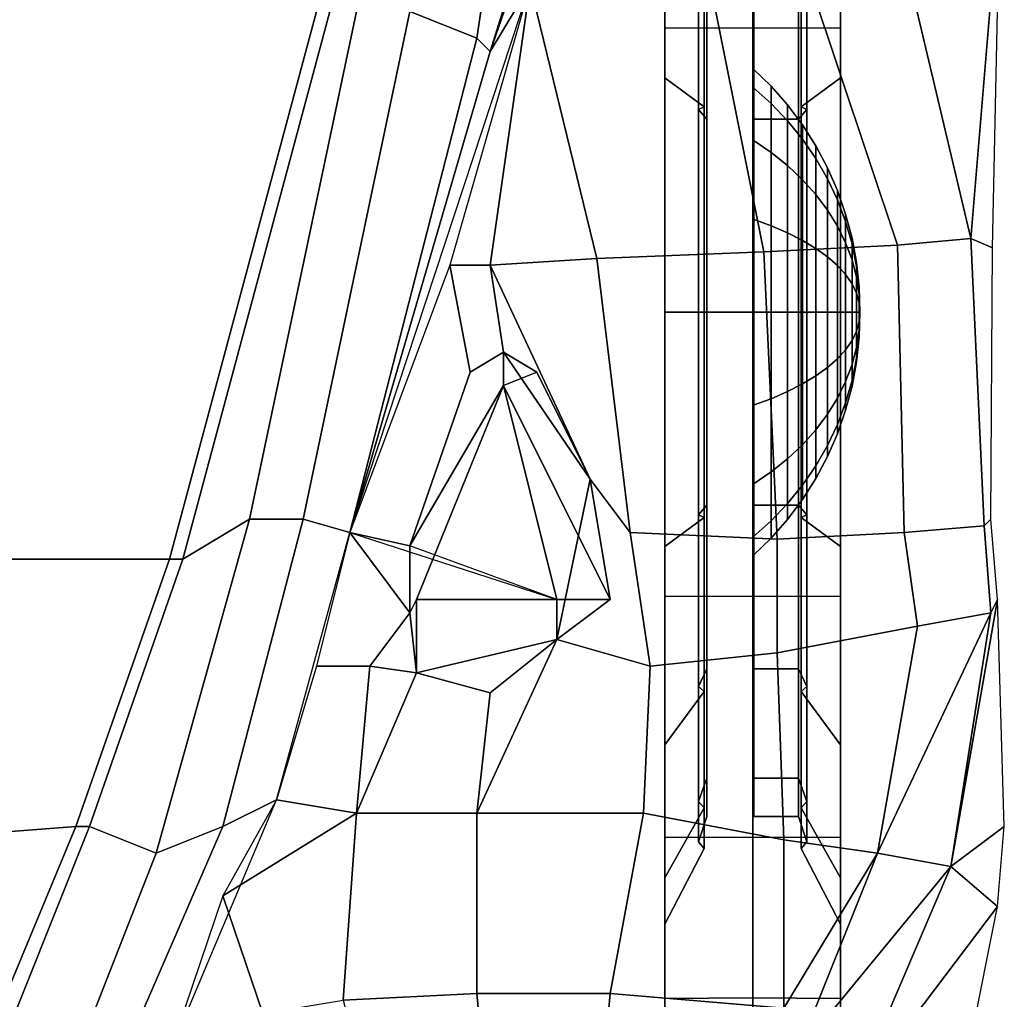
# Model space of a CAD drawing. Header units: inches. Extents: x -65076 to -46572, y -27630 to -20330.
# Tile 7 of 19: x -54581 to -53951, y -26669 to -26043. Entities that reach past the tile are written whole.
import ezdxf

# ---------------------------------------------------------------- set-up
doc = ezdxf.new("R2010")
doc.units = ezdxf.units.IN
doc.header["$MEASUREMENT"] = 0
doc.linetypes.add('ACAD_ISO07W100', pattern=[3, 0, -3])
doc.layers.get('0').update_dxf_attribs({"true_color": 0xc2ced6})
doc.layers.add('VOITURE', color=174, linetype='Continuous')

# ---------------------------------------------------------------- blocks, each defined once
blk = doc.blocks.new('F6')
at = {"linetype": 'Continuous'}
for points in [[(24.319, 2.208, -1.692), (22.569, -5.292, -2.192), (21.319, -9.292, -2.692), (23.319, -3.542, -5.817)], [(19.819, -8.542, 0.558), (21.069, -9.042, -1.692), (21.819, -4.042, -1.192), (21.819, 1.083, 2.683)], [(23.319, -3.542, -5.817), (21.319, -9.292, -2.692), (22.069, -8.042, -3.817)], [(21.819, -4.042, -1.192), (21.069, -9.042, -1.692), (21.319, -9.292, -2.692), (22.569, -5.292, -2.192)], [(24.59, -8.85, -35.533), (24.59, -9.786, -33.274), (24.59, -6.07, -30.791), (24.59, -4.341, -32.52)], [(26.235, -8.854, -35.523), (24.59, -8.85, -35.533), (24.59, -4.341, -32.52), (26.235, -4.349, -32.513)], [(24.59, -4.341, -12.865), (24.59, -6.07, -14.594), (24.59, -9.786, -12.111), (24.59, -8.85, -9.852)], [(26.235, -4.349, -12.872), (24.59, -4.341, -12.865), (24.59, -8.85, -9.852), (26.235, -8.854, -9.862)], [(27.879, -8.85, -35.533), (26.235, -8.854, -35.523), (26.235, -4.349, -32.513), (27.879, -4.341, -32.52)], [(27.879, -4.341, -12.865), (26.235, -4.349, -12.872), (26.235, -8.854, -9.862), (27.879, -8.85, -9.852)], [(27.879, -9.786, -33.274), (27.879, -8.85, -35.533), (27.879, -4.341, -32.52), (27.879, -6.07, -30.791)], [(27.879, -6.07, -14.594), (27.879, -4.341, -12.865), (27.879, -8.85, -9.852), (27.879, -9.786, -12.111)], [(26.245, -9.963, -24.435), (26.255, -5.45, -26.304), (26.255, -4.731, -22.692), (26.245, -9.617, -22.692)], [(26.245, -9.617, -22.692), (26.255, -4.731, -22.692), (26.255, -5.45, -19.081), (26.245, -9.963, -20.95)], [(26.245, -10.95, -25.911), (26.255, -7.495, -29.366), (26.255, -5.45, -26.304), (26.245, -9.963, -24.435)], [(26.245, -9.963, -20.95), (26.255, -5.45, -19.081), (26.255, -7.495, -16.019), (26.245, -10.95, -19.474)], [(25.327, -10.328, -31.965), (25.221, -10.377, -31.847), (25.221, -7.163, -29.699), (25.327, -7.072, -29.789)], [(25.327, -7.072, -15.596), (25.221, -7.163, -15.686), (25.221, -10.377, -13.538), (25.327, -10.328, -13.42)], [(25.221, -10.377, -31.847), (25.377, -10.557, -31.412), (25.377, -7.495, -29.366), (25.221, -7.163, -29.699)], [(25.221, -7.163, -15.686), (25.377, -7.495, -16.019), (25.377, -10.557, -13.973), (25.221, -10.377, -13.538)], [(27.092, -10.557, -31.412), (27.249, -10.377, -31.847), (27.249, -7.163, -29.699), (27.092, -7.495, -29.366)], [(27.092, -7.495, -16.019), (27.249, -7.163, -15.686), (27.249, -10.377, -13.538), (27.092, -10.557, -13.973)], [(27.249, -10.377, -31.847), (27.142, -10.328, -31.965), (27.142, -7.072, -29.789), (27.249, -7.163, -29.699)], [(27.249, -7.163, -15.686), (27.142, -7.072, -15.596), (27.142, -10.328, -13.42), (27.249, -10.377, -13.538)], [(26.245, -12.427, -26.898), (26.255, -10.557, -31.412), (26.255, -7.495, -29.366), (26.245, -10.95, -25.911)], [(26.245, -10.95, -19.474), (26.255, -7.495, -16.019), (26.255, -10.557, -13.973), (26.245, -12.427, -18.487)], [(26.255, -10.557, -31.412), (27.092, -10.557, -31.412), (27.092, -7.495, -29.366), (26.255, -7.495, -29.366)], [(26.255, -7.495, -16.019), (27.092, -7.495, -16.019), (27.092, -10.557, -13.973), (26.255, -10.557, -13.973)], [(21.319, -9.292, -2.692), (18.694, -18.292, -3.817), (22.069, -8.042, -3.817)], [(20.569, -13.292, -3.317), (21.319, -13.292, -3.442), (22.069, -8.042, -3.817)], [(21.319, -13.292, -3.442), (23.319, -13.167, -3.567), (22.069, -8.042, -3.817)], [(26.444, -13.042, -4.317), (25.444, -8.042, -4.442), (22.069, -8.042, -3.817), (23.319, -13.167, -3.567)], [(26.444, -13.042, -4.317), (28.944, -12.917, -5.192), (27.319, -8.042, -5.067), (25.444, -8.042, -4.442)], [(28.944, -12.917, -5.192), (30.319, -12.792, -6.567), (29.194, -8.042, -6.067), (27.319, -8.042, -5.067)], [(30.319, -12.792, -6.567), (30.694, -8.292, -7.192), (29.194, -8.042, -6.067)], [(30.319, -12.792, -6.567), (30.721, -12.963, -8.067), (30.819, -8.542, -8.817), (30.694, -8.292, -7.192)], [(15.319, -18.792, -0.692), (15.569, -18.792, -0.192), (18.319, -8.542, 2.058), (18.069, -8.542, 1.558)], [(16.819, -18.042, -0.692), (18.819, -8.542, 1.558), (18.319, -8.542, 2.058), (15.569, -18.792, -0.192)], [(16.819, -18.042, -0.692), (17.819, -18.042, -1.442), (19.819, -8.542, 0.558), (18.819, -8.542, 1.558)], [(17.819, -18.042, -1.442), (18.694, -18.292, -3.817), (21.069, -9.042, -1.692), (19.819, -8.542, 0.558)], [(24.59, -14.169, -36.591), (24.59, -14.169, -34.146), (24.59, -9.786, -33.274), (24.59, -8.85, -35.533)], [(26.235, -14.169, -36.58), (24.59, -14.169, -36.591), (24.59, -8.85, -35.533), (26.235, -8.854, -35.523)], [(24.59, -8.85, -9.852), (24.59, -9.786, -12.111), (24.59, -14.169, -11.239), (24.59, -14.169, -8.794)], [(26.235, -8.854, -9.862), (24.59, -8.85, -9.852), (24.59, -14.169, -8.794), (26.235, -14.169, -8.805)], [(27.879, -14.169, -36.591), (26.235, -14.169, -36.58), (26.235, -8.854, -35.523), (27.879, -8.85, -35.533)], [(27.879, -8.85, -9.852), (26.235, -8.854, -9.862), (26.235, -14.169, -8.805), (27.879, -14.169, -8.794)], [(27.879, -14.169, -34.146), (27.879, -14.169, -36.591), (27.879, -8.85, -35.533), (27.879, -9.786, -33.274)], [(27.879, -9.786, -12.111), (27.879, -8.85, -9.852), (27.879, -14.169, -8.794), (27.879, -14.169, -11.239)], [(21.069, -9.042, -1.692), (18.694, -18.292, -3.817), (21.319, -9.292, -2.692)], [(25.327, -14.169, -32.729), (25.221, -14.169, -32.601), (25.221, -10.377, -31.847), (25.327, -10.328, -31.965)], [(25.327, -10.328, -13.42), (25.221, -10.377, -13.538), (25.221, -14.169, -12.784), (25.327, -14.169, -12.656)], [(25.221, -14.169, -32.601), (25.377, -14.169, -32.13), (25.377, -10.557, -31.412), (25.221, -10.377, -31.847)], [(25.221, -10.377, -13.538), (25.377, -10.557, -13.973), (25.377, -14.169, -13.255), (25.221, -14.169, -12.784)], [(27.092, -14.169, -32.13), (27.249, -14.169, -32.601), (27.249, -10.377, -31.847), (27.092, -10.557, -31.412)], [(27.092, -10.557, -13.973), (27.249, -10.377, -13.538), (27.249, -14.169, -12.784), (27.092, -14.169, -13.255)], [(27.249, -14.169, -32.601), (27.142, -14.169, -32.729), (27.142, -10.328, -31.965), (27.249, -10.377, -31.847)], [(27.249, -10.377, -13.538), (27.142, -10.328, -13.42), (27.142, -14.169, -12.656), (27.249, -14.169, -12.784)], [(26.245, -14.169, -27.245), (26.255, -14.169, -32.13), (26.255, -10.557, -31.412), (26.245, -12.427, -26.898)], [(26.245, -12.427, -18.487), (26.255, -10.557, -13.973), (26.255, -14.169, -13.255), (26.245, -14.169, -18.14)], [(26.255, -14.169, -32.13), (27.092, -14.169, -32.13), (27.092, -10.557, -31.412), (26.255, -10.557, -31.412)], [(26.255, -10.557, -13.973), (27.092, -10.557, -13.973), (27.092, -14.169, -13.255), (26.255, -14.169, -13.255)], [(29.069, -18.292, -5.692), (30.569, -18.167, -7.192), (30.319, -12.792, -6.567), (28.944, -12.917, -5.192)], [(30.569, -18.167, -7.192), (30.694, -18.042, -8.692), (30.721, -12.963, -8.067), (30.319, -12.792, -6.567)], [(23.944, -18.292, -3.817), (26.694, -18.417, -4.442), (26.444, -13.042, -4.317), (23.319, -13.167, -3.567)], [(26.694, -18.417, -4.442), (29.069, -18.292, -5.692), (28.944, -12.917, -5.192), (26.444, -13.042, -4.317)], [(23.194, -17.292, -3.817), (23.944, -18.292, -3.817), (23.319, -13.167, -3.567), (21.319, -13.292, -3.442)], [(18.694, -18.292, -3.817), (19.819, -18.542, -3.692), (20.944, -15.292, -3.692), (20.569, -13.292, -3.317)], [(20.944, -15.292, -3.692), (21.569, -14.917, -3.692), (21.319, -13.292, -3.442), (20.569, -13.292, -3.317)], [(23.194, -17.292, -3.817), (21.319, -13.292, -3.442), (21.569, -14.917, -3.692)], [(24.59, -19.487, -35.533), (24.59, -18.552, -33.274), (24.59, -14.169, -34.146), (24.59, -14.169, -36.591)], [(26.235, -19.483, -35.523), (24.59, -19.487, -35.533), (24.59, -14.169, -36.591), (26.235, -14.169, -36.58)], [(24.59, -14.169, -8.794), (24.59, -14.169, -11.239), (24.59, -18.552, -12.111), (24.59, -19.487, -9.852)], [(26.235, -14.169, -8.805), (24.59, -14.169, -8.794), (24.59, -19.487, -9.852), (26.235, -19.483, -9.862)], [(25.221, -17.961, -31.847), (25.377, -17.78, -31.412), (25.377, -14.169, -32.13), (25.221, -14.169, -32.601)], [(25.327, -18.01, -31.965), (25.221, -17.961, -31.847), (25.221, -14.169, -32.601), (25.327, -14.169, -32.729)], [(25.221, -14.169, -12.784), (25.377, -14.169, -13.255), (25.377, -17.78, -13.973), (25.221, -17.961, -13.538)], [(25.327, -14.169, -12.656), (25.221, -14.169, -12.784), (25.221, -17.961, -13.538), (25.327, -18.01, -13.42)], [(27.879, -19.487, -35.533), (26.235, -19.483, -35.523), (26.235, -14.169, -36.58), (27.879, -14.169, -36.591)], [(27.879, -14.169, -8.794), (26.235, -14.169, -8.805), (26.235, -19.483, -9.862), (27.879, -19.487, -9.852)], [(26.245, -15.911, -26.898), (26.255, -17.78, -31.412), (26.255, -14.169, -32.13), (26.245, -14.169, -27.245)], [(26.245, -14.169, -18.14), (26.255, -14.169, -13.255), (26.255, -17.78, -13.973), (26.245, -15.911, -18.487)], [(26.255, -17.78, -31.412), (27.092, -17.78, -31.412), (27.092, -14.169, -32.13), (26.255, -14.169, -32.13)], [(26.255, -14.169, -13.255), (27.092, -14.169, -13.255), (27.092, -17.78, -13.973), (26.255, -17.78, -13.973)], [(27.092, -17.78, -31.412), (27.249, -17.961, -31.847), (27.249, -14.169, -32.601), (27.092, -14.169, -32.13)], [(27.092, -14.169, -13.255), (27.249, -14.169, -12.784), (27.249, -17.961, -13.538), (27.092, -17.78, -13.973)], [(27.249, -17.961, -31.847), (27.142, -18.01, -31.965), (27.142, -14.169, -32.729), (27.249, -14.169, -32.601)], [(27.249, -14.169, -12.784), (27.142, -14.169, -12.656), (27.142, -18.01, -13.42), (27.249, -17.961, -13.538)], [(27.879, -18.552, -33.274), (27.879, -19.487, -35.533), (27.879, -14.169, -36.591), (27.879, -14.169, -34.146)], [(27.879, -14.169, -11.239), (27.879, -14.169, -8.794), (27.879, -19.487, -9.852), (27.879, -18.552, -12.111)], [(19.819, -18.542, -3.692), (21.569, -15.542, -3.192), (21.569, -14.917, -3.692), (20.944, -15.292, -3.692)], [(21.569, -15.542, -3.192), (22.194, -15.292, -3.567), (21.569, -14.917, -3.692)], [(23.194, -17.292, -3.817), (21.569, -14.917, -3.692), (22.194, -15.292, -3.567)], [(21.569, -15.542, -3.192), (23.569, -19.542, -4.317), (23.194, -17.292, -3.817), (22.194, -15.292, -3.567)], [(19.819, -19.792, -3.942), (19.944, -19.542, -2.442), (21.569, -15.542, -3.192), (19.819, -18.542, -3.692)], [(19.944, -19.542, -2.442), (22.569, -19.542, -2.442), (21.569, -15.542, -3.192)], [(22.569, -19.542, -2.442), (23.569, -19.542, -4.317), (21.569, -15.542, -3.192)], [(26.245, -17.388, -25.911), (26.255, -20.842, -29.366), (26.255, -17.78, -31.412), (26.245, -15.911, -26.898)], [(26.245, -15.911, -18.487), (26.255, -17.78, -13.973), (26.255, -20.842, -16.019), (26.245, -17.388, -19.474)], [(22.569, -20.292, -4.442), (23.194, -17.292, -3.817), (23.569, -19.542, -4.317)], [(22.569, -20.292, -4.442), (24.319, -20.792, -4.442), (23.944, -18.292, -3.817), (23.194, -17.292, -3.817)], [(26.245, -18.375, -24.435), (26.255, -22.888, -26.304), (26.255, -20.842, -29.366), (26.245, -17.388, -25.911)], [(26.245, -17.388, -19.474), (26.255, -20.842, -16.019), (26.255, -22.888, -19.081), (26.245, -18.375, -20.95)], [(25.221, -21.175, -29.699), (25.377, -20.842, -29.366), (25.377, -17.78, -31.412), (25.221, -17.961, -31.847)], [(25.221, -17.961, -13.538), (25.377, -17.78, -13.973), (25.377, -20.842, -16.019), (25.221, -21.175, -15.686)], [(26.255, -20.842, -29.366), (27.092, -20.842, -29.366), (27.092, -17.78, -31.412), (26.255, -17.78, -31.412)], [(26.255, -17.78, -13.973), (27.092, -17.78, -13.973), (27.092, -20.842, -16.019), (26.255, -20.842, -16.019)], [(27.092, -20.842, -29.366), (27.249, -21.175, -29.699), (27.249, -17.961, -31.847), (27.092, -17.78, -31.412)], [(27.092, -17.78, -13.973), (27.249, -17.961, -13.538), (27.249, -21.175, -15.686), (27.092, -20.842, -16.019)], [(15.069, -24.292, -3.192), (16.819, -18.042, -0.692), (15.569, -18.792, -0.192), (13.819, -23.792, -2.942)], [(15.069, -24.292, -3.192), (16.319, -23.792, -4.192), (17.819, -18.042, -1.442), (16.819, -18.042, -0.692)], [(16.319, -23.792, -4.192), (17.319, -23.292, -5.192), (18.694, -18.292, -3.817), (17.819, -18.042, -1.442)], [(25.327, -21.266, -29.789), (25.221, -21.175, -29.699), (25.221, -17.961, -31.847), (25.327, -18.01, -31.965)], [(25.327, -18.01, -13.42), (25.221, -17.961, -13.538), (25.221, -21.175, -15.686), (25.327, -21.266, -15.596)], [(27.249, -21.175, -29.699), (27.142, -21.266, -29.789), (27.142, -18.01, -31.965), (27.249, -17.961, -31.847)], [(27.249, -17.961, -13.538), (27.142, -18.01, -13.42), (27.142, -21.266, -15.596), (27.249, -21.175, -15.686)], [(30.694, -19.792, -8.192), (30.819, -19.542, -9.567), (30.694, -18.042, -8.692), (30.569, -18.167, -7.192)], [(29.319, -20.042, -6.817), (30.694, -19.792, -8.192), (30.569, -18.167, -7.192), (29.069, -18.292, -5.692)], [(18.694, -18.292, -3.817), (18.069, -20.792, -4.567), (19.069, -20.792, -4.442), (19.819, -19.792, -3.942)], [(18.694, -18.292, -3.817), (19.819, -19.792, -3.942), (19.819, -18.542, -3.692)], [(18.694, -18.292, -3.817), (22.569, -19.542, -2.442), (19.819, -18.542, -3.692)], [(24.319, -20.792, -4.442), (26.694, -20.542, -5.442), (26.694, -18.417, -4.442), (23.944, -18.292, -3.817)], [(26.245, -18.721, -22.692), (26.255, -23.606, -22.692), (26.255, -22.888, -26.304), (26.245, -18.375, -24.435)], [(26.245, -18.375, -20.95), (26.255, -22.888, -19.081), (26.255, -23.606, -22.692), (26.245, -18.721, -22.692)], [(26.694, -20.542, -5.442), (29.319, -20.042, -6.817), (29.069, -18.292, -5.692), (26.694, -18.417, -4.442)], [(24.59, -23.996, -32.52), (24.59, -22.267, -30.791), (24.59, -18.552, -33.274), (24.59, -19.487, -35.533)], [(24.59, -19.487, -9.852), (24.59, -18.552, -12.111), (24.59, -22.267, -14.594), (24.59, -23.996, -12.865)], [(27.879, -22.267, -30.791), (27.879, -23.996, -32.52), (27.879, -19.487, -35.533), (27.879, -18.552, -33.274)], [(27.879, -18.552, -12.111), (27.879, -19.487, -9.852), (27.879, -23.996, -12.865), (27.879, -22.267, -14.594)], [(13.569, -23.792, -3.442), (13.819, -23.792, -2.942), (15.569, -18.792, -0.192), (15.319, -18.792, -0.692)], [(26.235, -23.989, -32.513), (24.59, -23.996, -32.52), (24.59, -19.487, -35.533), (26.235, -19.483, -35.523)], [(26.235, -19.483, -9.862), (24.59, -19.487, -9.852), (24.59, -23.996, -12.865), (26.235, -23.989, -12.872)], [(27.879, -23.996, -32.52), (26.235, -23.989, -32.513), (26.235, -19.483, -35.523), (27.879, -19.487, -35.533)], [(27.879, -19.487, -9.852), (26.235, -19.483, -9.862), (26.235, -23.989, -12.872), (27.879, -23.996, -12.865)], [(19.819, -19.792, -3.942), (19.944, -20.917, -4.192), (19.944, -19.542, -2.442)], [(22.569, -20.292, -4.442), (22.569, -19.542, -2.442), (19.944, -19.542, -2.442), (19.944, -20.917, -4.192)], [(22.569, -20.292, -4.442), (23.569, -19.542, -4.317), (22.569, -19.542, -2.442)], [(29.944, -24.542, -9.817), (30.819, -19.542, -9.567), (30.694, -19.792, -8.192)], [(29.944, -24.542, -9.817), (30.944, -23.792, -11.567), (30.819, -19.542, -9.567)], [(19.069, -20.792, -4.442), (19.944, -20.917, -4.192), (19.819, -19.792, -3.942)], [(28.569, -24.292, -7.942), (30.694, -19.792, -8.192), (29.319, -20.042, -6.817)], [(28.569, -24.292, -7.942), (29.944, -24.542, -9.817), (30.694, -19.792, -8.192)], [(26.819, -24.042, -6.442), (28.569, -24.292, -7.942), (29.319, -20.042, -6.817), (26.694, -20.542, -5.442)], [(22.569, -20.292, -4.442), (19.944, -20.917, -4.192), (21.319, -21.292, -4.192)], [(21.069, -23.542, -4.567), (22.569, -20.292, -4.442), (21.319, -21.292, -4.192)], [(21.069, -23.542, -4.567), (24.194, -23.542, -4.817), (24.319, -20.792, -4.442), (22.569, -20.292, -4.442)], [(24.194, -23.542, -4.817), (26.819, -24.042, -6.442), (26.694, -20.542, -5.442), (24.319, -20.792, -4.442)], [(17.319, -23.292, -5.192), (18.819, -23.542, -4.942), (19.069, -20.792, -4.442), (18.069, -20.792, -4.567)], [(18.819, -23.542, -4.942), (19.944, -20.917, -4.192), (19.069, -20.792, -4.442)], [(18.819, -23.542, -4.942), (21.069, -23.542, -4.567), (21.319, -21.292, -4.192), (19.944, -20.917, -4.192)], [(25.221, -23.323, -26.484), (25.377, -22.888, -26.304), (25.377, -20.842, -29.366), (25.221, -21.175, -29.699)], [(25.221, -21.175, -15.686), (25.377, -20.842, -16.019), (25.377, -22.888, -19.081), (25.221, -23.323, -18.901)], [(26.255, -22.888, -26.304), (27.092, -22.888, -26.304), (27.092, -20.842, -29.366), (26.255, -20.842, -29.366)], [(26.255, -20.842, -16.019), (27.092, -20.842, -16.019), (27.092, -22.888, -19.081), (26.255, -22.888, -19.081)], [(27.092, -22.888, -26.304), (27.249, -23.323, -26.484), (27.249, -21.175, -29.699), (27.092, -20.842, -29.366)], [(27.092, -20.842, -16.019), (27.249, -21.175, -15.686), (27.249, -23.323, -18.901), (27.092, -22.888, -19.081)], [(25.327, -23.441, -26.533), (25.221, -23.323, -26.484), (25.221, -21.175, -29.699), (25.327, -21.266, -29.789)], [(25.327, -21.266, -15.596), (25.221, -21.175, -15.686), (25.221, -23.323, -18.901), (25.327, -23.441, -18.852)], [(27.249, -23.323, -26.484), (27.142, -23.441, -26.533), (27.142, -21.266, -29.789), (27.249, -21.175, -29.699)], [(27.249, -21.175, -15.686), (27.142, -21.266, -15.596), (27.142, -23.441, -18.852), (27.249, -23.323, -18.901)], [(24.59, -27.009, -28.011), (24.59, -24.75, -27.075), (24.59, -22.267, -30.791), (24.59, -23.996, -32.52)], [(24.59, -23.996, -12.865), (24.59, -22.267, -14.594), (24.59, -24.75, -18.31), (24.59, -27.009, -17.374)], [(27.879, -24.75, -27.075), (27.879, -27.009, -28.011), (27.879, -23.996, -32.52), (27.879, -22.267, -30.791)], [(27.879, -22.267, -14.594), (27.879, -23.996, -12.865), (27.879, -27.009, -17.374), (27.879, -24.75, -18.31)], [(25.221, -24.077, -22.692), (25.377, -23.606, -22.692), (25.377, -22.888, -26.304), (25.221, -23.323, -26.484)], [(25.221, -23.323, -18.901), (25.377, -22.888, -19.081), (25.377, -23.606, -22.692), (25.221, -24.077, -22.692)], [(26.255, -23.606, -22.692), (27.092, -23.606, -22.692), (27.092, -22.888, -26.304), (26.255, -22.888, -26.304)], [(26.255, -22.888, -19.081), (27.092, -22.888, -19.081), (27.092, -23.606, -22.692), (26.255, -23.606, -22.692)], [(27.092, -23.606, -22.692), (27.249, -24.077, -22.692), (27.249, -23.323, -26.484), (27.092, -22.888, -26.304)], [(27.092, -22.888, -19.081), (27.249, -23.323, -18.901), (27.249, -24.077, -22.692), (27.092, -23.606, -22.692)], [(13.819, -29.542, -8.692), (15.319, -28.042, -9.442), (17.319, -23.292, -5.192), (16.319, -23.792, -4.192)], [(16.319, -25.092, -6.692), (18.819, -23.542, -4.942), (17.319, -23.292, -5.192)], [(25.327, -24.205, -22.692), (25.221, -24.077, -22.692), (25.221, -23.323, -26.484), (25.327, -23.441, -26.533)], [(25.327, -23.441, -18.852), (25.221, -23.323, -18.901), (25.221, -24.077, -22.692), (25.327, -24.205, -22.692)], [(27.249, -24.077, -22.692), (27.142, -24.205, -22.692), (27.142, -23.441, -26.533), (27.249, -23.323, -26.484)], [(27.249, -23.323, -18.901), (27.142, -23.441, -18.852), (27.142, -24.205, -22.692), (27.249, -24.077, -22.692)], [(16.319, -25.092, -6.692), (17.069, -27.292, -7.692), (18.569, -27.042, -6.192), (18.819, -23.542, -4.942)], [(18.569, -27.042, -6.192), (21.069, -26.917, -5.692), (21.069, -23.542, -4.567), (18.819, -23.542, -4.942)], [(21.069, -26.917, -5.692), (23.569, -26.917, -6.192), (24.194, -23.542, -4.817), (21.069, -23.542, -4.567)], [(23.569, -26.917, -6.192), (26.819, -27.192, -7.567), (26.819, -24.042, -6.442), (24.194, -23.542, -4.817)], [(11.069, -29.792, -7.192), (11.319, -30.042, -6.692), (13.819, -23.792, -2.942), (13.569, -23.792, -3.442)], [(12.819, -30.042, -7.692), (15.069, -24.292, -3.192), (13.819, -23.792, -2.942), (11.319, -30.042, -6.692)], [(12.819, -30.042, -7.692), (13.819, -29.542, -8.692), (16.319, -23.792, -4.192), (15.069, -24.292, -3.192)], [(30.819, -25.292, -13.692), (30.944, -23.792, -11.567), (29.944, -24.542, -9.817)], [(26.235, -26.999, -28.007), (24.59, -27.009, -28.011), (24.59, -23.996, -32.52), (26.235, -23.989, -32.513)], [(26.235, -23.989, -12.872), (24.59, -23.996, -12.865), (24.59, -27.009, -17.374), (26.235, -26.999, -17.378)], [(27.879, -27.009, -28.011), (26.235, -26.999, -28.007), (26.235, -23.989, -32.513), (27.879, -23.996, -32.52)], [(27.879, -23.996, -12.865), (26.235, -23.989, -12.872), (26.235, -26.999, -17.378), (27.879, -27.009, -17.374)], [(26.819, -27.192, -7.567), (28.569, -24.292, -7.942), (26.819, -24.042, -6.442)], [(26.819, -27.192, -7.567), (27.069, -28.042, -9.442), (28.569, -24.292, -7.942)], [(27.069, -28.042, -9.442), (29.944, -24.542, -9.817), (28.569, -24.292, -7.942)], [(27.069, -28.042, -9.442), (28.069, -28.917, -12.192), (29.944, -24.542, -9.817)], [(28.069, -28.917, -12.192), (30.819, -25.292, -13.692), (29.944, -24.542, -9.817)], [(24.59, -28.067, -22.692), (24.59, -25.622, -22.692), (24.59, -24.75, -27.075), (24.59, -27.009, -28.011)], [(24.59, -27.009, -17.374), (24.59, -24.75, -18.31), (24.59, -25.622, -22.692), (24.59, -28.067, -22.692)], [(27.879, -25.622, -22.692), (27.879, -28.067, -22.692), (27.879, -27.009, -28.011), (27.879, -24.75, -27.075)], [(27.879, -24.75, -18.31), (27.879, -27.009, -17.374), (27.879, -28.067, -22.692), (27.879, -25.622, -22.692)], [(15.319, -28.042, -9.442), (17.069, -27.292, -7.692), (16.319, -25.092, -6.692)], [(28.069, -28.917, -12.192), (30.319, -27.792, -16.942), (30.819, -25.292, -13.692)], [(19.319, -29.892, -7.192), (21.319, -29.592, -6.817), (21.069, -26.917, -5.692), (18.569, -27.042, -6.192)], [(21.319, -29.592, -6.817), (23.319, -29.692, -7.067), (23.569, -26.917, -6.192), (21.069, -26.917, -5.692)], [(23.319, -29.692, -7.067), (24.819, -29.792, -8.442), (26.819, -27.192, -7.567), (23.569, -26.917, -6.192)], [(26.235, -28.057, -22.692), (24.59, -28.067, -22.692), (24.59, -27.009, -28.011), (26.235, -26.999, -28.007)], [(26.235, -26.999, -17.378), (24.59, -27.009, -17.374), (24.59, -28.067, -22.692), (26.235, -28.057, -22.692)], [(27.879, -28.067, -22.692), (26.235, -28.057, -22.692), (26.235, -26.999, -28.007), (27.879, -27.009, -28.011)], [(27.879, -27.009, -17.374), (26.235, -26.999, -17.378), (26.235, -28.057, -22.692), (27.879, -28.067, -22.692)]]:
    blk.add_3dface(points, dxfattribs=at)
at = {"color": 7, "linetype": 'Continuous'}
for points in [[(24.59, -9.786, -33.274), (25.327, -10.328, -31.965), (25.327, -7.072, -29.789), (24.59, -6.07, -30.791)], [(24.59, -6.07, -14.594), (25.327, -7.072, -15.596), (25.327, -10.328, -13.42), (24.59, -9.786, -12.111)], [(27.142, -10.328, -31.965), (27.879, -9.786, -33.274), (27.879, -6.07, -30.791), (27.142, -7.072, -29.789)], [(27.142, -7.072, -15.596), (27.879, -6.07, -14.594), (27.879, -9.786, -12.111), (27.142, -10.328, -13.42)], [(26.578, -10.263, -24.31), (26.245, -9.963, -24.435), (26.245, -9.617, -22.692), (26.578, -9.942, -22.692)], [(26.578, -9.942, -22.692), (26.245, -9.617, -22.692), (26.245, -9.963, -20.95), (26.578, -10.263, -21.075)], [(24.59, -14.169, -34.146), (25.327, -14.169, -32.729), (25.327, -10.328, -31.965), (24.59, -9.786, -33.274)], [(24.59, -9.786, -12.111), (25.327, -10.328, -13.42), (25.327, -14.169, -12.656), (24.59, -14.169, -11.239)], [(26.885, -10.586, -24.176), (26.578, -10.263, -24.31), (26.578, -9.942, -22.692), (26.885, -10.291, -22.692)], [(26.885, -10.291, -22.692), (26.578, -9.942, -22.692), (26.578, -10.263, -21.075), (26.885, -10.586, -21.209)], [(27.142, -14.169, -32.729), (27.879, -14.169, -34.146), (27.879, -9.786, -33.274), (27.142, -10.328, -31.965)], [(27.142, -10.328, -13.42), (27.879, -9.786, -12.111), (27.879, -14.169, -11.239), (27.142, -14.169, -12.656)], [(26.578, -11.18, -25.682), (26.245, -10.95, -25.911), (26.245, -9.963, -24.435), (26.578, -10.263, -24.31)], [(26.578, -10.263, -21.075), (26.245, -9.963, -20.95), (26.245, -10.95, -19.474), (26.578, -11.18, -19.703)], [(26.885, -11.427, -25.434), (26.578, -11.18, -25.682), (26.578, -10.263, -24.31), (26.885, -10.586, -24.176)], [(26.885, -10.586, -21.209), (26.578, -10.263, -21.075), (26.578, -11.18, -19.703), (26.885, -11.427, -19.951)], [(27.165, -10.93, -24.034), (26.885, -10.586, -24.176), (26.885, -10.291, -22.692), (27.165, -10.663, -22.692)], [(27.165, -10.663, -22.692), (26.885, -10.291, -22.692), (26.885, -10.586, -21.209), (27.165, -10.93, -21.351)], [(27.165, -11.69, -25.171), (26.885, -11.427, -25.434), (26.885, -10.586, -24.176), (27.165, -10.93, -24.034)], [(27.165, -10.93, -21.351), (26.885, -10.586, -21.209), (26.885, -11.427, -19.951), (27.165, -11.69, -20.214)], [(27.415, -11.293, -23.884), (27.165, -10.93, -24.034), (27.165, -10.663, -22.692), (27.415, -11.056, -22.692)], [(27.415, -11.056, -22.692), (27.165, -10.663, -22.692), (27.165, -10.93, -21.351), (27.415, -11.293, -21.501)], [(26.578, -12.551, -26.598), (26.245, -12.427, -26.898), (26.245, -10.95, -25.911), (26.578, -11.18, -25.682)], [(26.578, -11.18, -19.703), (26.245, -10.95, -19.474), (26.245, -12.427, -18.487), (26.578, -12.551, -18.787)], [(27.415, -11.968, -24.894), (27.165, -11.69, -25.171), (27.165, -10.93, -24.034), (27.415, -11.293, -23.884)], [(27.415, -11.293, -21.501), (27.165, -10.93, -21.351), (27.165, -11.69, -20.214), (27.415, -11.968, -20.491)], [(27.635, -11.672, -23.727), (27.415, -11.293, -23.884), (27.415, -11.056, -22.692), (27.635, -11.467, -22.692)], [(27.635, -11.467, -22.692), (27.415, -11.056, -22.692), (27.415, -11.293, -21.501), (27.635, -11.672, -21.658)], [(26.885, -12.685, -26.275), (26.578, -12.551, -26.598), (26.578, -11.18, -25.682), (26.885, -11.427, -25.434)], [(26.885, -11.427, -19.951), (26.578, -11.18, -19.703), (26.578, -12.551, -18.787), (26.885, -12.685, -19.11)], [(27.635, -12.258, -24.603), (27.415, -11.968, -24.894), (27.415, -11.293, -23.884), (27.635, -11.672, -23.727)], [(27.635, -11.672, -21.658), (27.415, -11.293, -21.501), (27.415, -11.968, -20.491), (27.635, -12.258, -20.782)], [(27.165, -12.827, -25.931), (26.885, -12.685, -26.275), (26.885, -11.427, -25.434), (27.165, -11.69, -25.171)], [(27.165, -11.69, -20.214), (26.885, -11.427, -19.951), (26.885, -12.685, -19.11), (27.165, -12.827, -19.454)], [(27.822, -12.066, -23.563), (27.635, -11.672, -23.727), (27.635, -11.467, -22.692), (27.822, -11.893, -22.692)], [(27.822, -11.893, -22.692), (27.635, -11.467, -22.692), (27.635, -11.672, -21.658), (27.822, -12.066, -21.822)], [(27.415, -12.978, -25.568), (27.165, -12.827, -25.931), (27.165, -11.69, -25.171), (27.415, -11.968, -24.894)], [(27.415, -11.968, -20.491), (27.165, -11.69, -20.214), (27.165, -12.827, -19.454), (27.415, -12.978, -19.817)], [(27.822, -12.56, -24.302), (27.635, -12.258, -24.603), (27.635, -11.672, -23.727), (27.822, -12.066, -23.563)], [(27.822, -12.066, -21.822), (27.635, -11.672, -21.658), (27.635, -12.258, -20.782), (27.822, -12.56, -21.083)], [(27.635, -13.135, -25.189), (27.415, -12.978, -25.568), (27.415, -11.968, -24.894), (27.635, -12.258, -24.603)], [(27.635, -12.258, -20.782), (27.415, -11.968, -20.491), (27.415, -12.978, -19.817), (27.635, -13.135, -20.196)], [(27.975, -12.472, -23.395), (27.822, -12.066, -23.563), (27.822, -11.893, -22.692), (27.975, -12.333, -22.692)], [(27.975, -12.333, -22.692), (27.822, -11.893, -22.692), (27.822, -12.066, -21.822), (27.975, -12.472, -21.99)], [(27.975, -12.87, -23.991), (27.822, -12.56, -24.302), (27.822, -12.066, -23.563), (27.975, -12.472, -23.395)], [(27.975, -12.472, -21.99), (27.822, -12.066, -21.822), (27.822, -12.56, -21.083), (27.975, -12.87, -21.394)], [(27.822, -13.298, -24.795), (27.635, -13.135, -25.189), (27.635, -12.258, -24.603), (27.822, -12.56, -24.302)], [(27.822, -12.56, -21.083), (27.635, -12.258, -20.782), (27.635, -13.135, -20.196), (27.822, -13.298, -20.59)], [(28.095, -12.888, -23.223), (27.975, -12.472, -23.395), (27.975, -12.333, -22.692), (28.095, -12.783, -22.692)], [(28.095, -12.783, -22.692), (27.975, -12.333, -22.692), (27.975, -12.472, -21.99), (28.095, -12.888, -22.162)], [(26.578, -14.169, -26.92), (26.245, -14.169, -27.245), (26.245, -12.427, -26.898), (26.578, -12.551, -26.598)], [(26.578, -12.551, -18.787), (26.245, -12.427, -18.487), (26.245, -14.169, -18.14), (26.578, -14.169, -18.465)], [(28.095, -13.189, -23.673), (27.975, -12.87, -23.991), (27.975, -12.472, -23.395), (28.095, -12.888, -23.223)], [(28.095, -12.888, -22.162), (27.975, -12.472, -21.99), (27.975, -12.87, -21.394), (28.095, -13.189, -21.712)], [(26.885, -14.169, -26.57), (26.578, -14.169, -26.92), (26.578, -12.551, -26.598), (26.885, -12.685, -26.275)], [(26.885, -12.685, -19.11), (26.578, -12.551, -18.787), (26.578, -14.169, -18.465), (26.885, -14.169, -18.815)], [(27.165, -14.169, -26.198), (26.885, -14.169, -26.57), (26.885, -12.685, -26.275), (27.165, -12.827, -25.931)], [(27.165, -12.827, -19.454), (26.885, -12.685, -19.11), (26.885, -14.169, -18.815), (27.165, -14.169, -19.187)], [(27.975, -13.466, -24.389), (27.822, -13.298, -24.795), (27.822, -12.56, -24.302), (27.975, -12.87, -23.991)], [(27.975, -12.87, -21.394), (27.822, -12.56, -21.083), (27.822, -13.298, -20.59), (27.975, -13.466, -20.996)], [(27.415, -14.169, -25.805), (27.165, -14.169, -26.198), (27.165, -12.827, -25.931), (27.415, -12.978, -25.568)], [(27.415, -12.978, -19.817), (27.165, -12.827, -19.454), (27.165, -14.169, -19.187), (27.415, -14.169, -19.58)], [(28.095, -13.638, -23.973), (27.975, -13.466, -24.389), (27.975, -12.87, -23.991), (28.095, -13.189, -23.673)], [(28.095, -13.189, -21.712), (27.975, -12.87, -21.394), (27.975, -13.466, -20.996), (28.095, -13.638, -21.412)], [(28.179, -13.311, -23.048), (28.095, -12.888, -23.223), (28.095, -12.783, -22.692), (28.179, -13.24, -22.692)], [(28.179, -13.24, -22.692), (28.095, -12.783, -22.692), (28.095, -12.888, -22.162), (28.179, -13.311, -22.337)], [(28.179, -13.512, -23.349), (28.095, -13.189, -23.673), (28.095, -12.888, -23.223), (28.179, -13.311, -23.048)], [(28.179, -13.311, -22.337), (28.095, -12.888, -22.162), (28.095, -13.189, -21.712), (28.179, -13.512, -22.036)], [(27.635, -14.169, -25.395), (27.415, -14.169, -25.805), (27.415, -12.978, -25.568), (27.635, -13.135, -25.189)], [(27.635, -13.135, -20.196), (27.415, -12.978, -19.817), (27.415, -14.169, -19.58), (27.635, -14.169, -19.99)], [(27.822, -14.169, -24.968), (27.635, -14.169, -25.395), (27.635, -13.135, -25.189), (27.822, -13.298, -24.795)], [(27.822, -13.298, -20.59), (27.635, -13.135, -20.196), (27.635, -14.169, -19.99), (27.822, -14.169, -20.417)], [(28.179, -13.814, -23.55), (28.095, -13.638, -23.973), (28.095, -13.189, -23.673), (28.179, -13.512, -23.349)], [(28.179, -13.512, -22.036), (28.095, -13.189, -21.712), (28.095, -13.638, -21.412), (28.179, -13.814, -21.835)], [(28.229, -13.739, -22.871), (28.179, -13.311, -23.048), (28.179, -13.24, -22.692), (28.229, -13.703, -22.692)], [(28.229, -13.703, -22.692), (28.179, -13.24, -22.692), (28.179, -13.311, -22.337), (28.229, -13.739, -22.514)], [(27.975, -14.169, -24.529), (27.822, -14.169, -24.968), (27.822, -13.298, -24.795), (27.975, -13.466, -24.389)], [(27.975, -13.466, -20.996), (27.822, -13.298, -20.59), (27.822, -14.169, -20.417), (27.975, -14.169, -20.856)], [(28.229, -13.84, -23.022), (28.179, -13.512, -23.349), (28.179, -13.311, -23.048), (28.229, -13.739, -22.871)], [(28.229, -13.739, -22.514), (28.179, -13.311, -22.337), (28.179, -13.512, -22.036), (28.229, -13.84, -22.363)], [(28.095, -14.169, -24.079), (27.975, -14.169, -24.529), (27.975, -13.466, -24.389), (28.095, -13.638, -23.973)], [(28.095, -13.638, -21.412), (27.975, -13.466, -20.996), (27.975, -14.169, -20.856), (28.095, -14.169, -21.306)], [(28.229, -13.991, -23.122), (28.179, -13.814, -23.55), (28.179, -13.512, -23.349), (28.229, -13.84, -23.022)], [(28.229, -13.84, -22.363), (28.179, -13.512, -22.036), (28.179, -13.814, -21.835), (28.229, -13.991, -22.263)], [(28.179, -14.169, -23.621), (28.095, -14.169, -24.079), (28.095, -13.638, -23.973), (28.179, -13.814, -23.55)], [(28.179, -13.814, -21.835), (28.095, -13.638, -21.412), (28.095, -14.169, -21.306), (28.179, -14.169, -21.764)], [(28.229, -14.169, -23.158), (28.179, -14.169, -23.621), (28.179, -13.814, -23.55), (28.229, -13.991, -23.122)], [(28.229, -13.991, -22.263), (28.179, -13.814, -21.835), (28.179, -14.169, -21.764), (28.229, -14.169, -22.227)], [(28.242, -14.169, -22.692), (28.229, -13.739, -22.871), (28.229, -13.703, -22.692), (28.242, -14.169, -22.692)], [(28.242, -14.169, -22.692), (28.229, -13.703, -22.692), (28.229, -13.739, -22.514), (28.242, -14.169, -22.692)], [(28.242, -14.169, -22.692), (28.229, -13.84, -23.022), (28.229, -13.739, -22.871), (28.242, -14.169, -22.692)], [(28.242, -14.169, -22.692), (28.229, -13.739, -22.514), (28.229, -13.84, -22.363), (28.242, -14.169, -22.692)], [(28.242, -14.169, -22.692), (28.229, -13.991, -23.122), (28.229, -13.84, -23.022), (28.242, -14.169, -22.692)], [(28.242, -14.169, -22.692), (28.229, -13.84, -22.363), (28.229, -13.991, -22.263), (28.242, -14.169, -22.692)], [(28.242, -14.169, -22.692), (28.229, -14.169, -23.158), (28.229, -13.991, -23.122), (28.242, -14.169, -22.692)], [(28.242, -14.169, -22.692), (28.229, -13.991, -22.263), (28.229, -14.169, -22.227), (28.242, -14.169, -22.692)], [(24.59, -18.552, -33.274), (25.327, -18.01, -31.965), (25.327, -14.169, -32.729), (24.59, -14.169, -34.146)], [(24.59, -14.169, -11.239), (25.327, -14.169, -12.656), (25.327, -18.01, -13.42), (24.59, -18.552, -12.111)], [(26.578, -15.787, -26.598), (26.245, -15.911, -26.898), (26.245, -14.169, -27.245), (26.578, -14.169, -26.92)], [(26.578, -14.169, -18.465), (26.245, -14.169, -18.14), (26.245, -15.911, -18.487), (26.578, -15.787, -18.787)], [(26.885, -15.653, -26.275), (26.578, -15.787, -26.598), (26.578, -14.169, -26.92), (26.885, -14.169, -26.57)], [(26.885, -14.169, -18.815), (26.578, -14.169, -18.465), (26.578, -15.787, -18.787), (26.885, -15.653, -19.11)], [(27.165, -15.51, -25.931), (26.885, -15.653, -26.275), (26.885, -14.169, -26.57), (27.165, -14.169, -26.198)], [(27.165, -14.169, -19.187), (26.885, -14.169, -18.815), (26.885, -15.653, -19.11), (27.165, -15.51, -19.454)], [(27.142, -18.01, -31.965), (27.879, -18.552, -33.274), (27.879, -14.169, -34.146), (27.142, -14.169, -32.729)], [(27.142, -14.169, -12.656), (27.879, -14.169, -11.239), (27.879, -18.552, -12.111), (27.142, -18.01, -13.42)], [(27.415, -15.36, -25.568), (27.165, -15.51, -25.931), (27.165, -14.169, -26.198), (27.415, -14.169, -25.805)], [(27.415, -14.169, -19.58), (27.165, -14.169, -19.187), (27.165, -15.51, -19.454), (27.415, -15.36, -19.817)], [(27.635, -15.203, -25.189), (27.415, -15.36, -25.568), (27.415, -14.169, -25.805), (27.635, -14.169, -25.395)], [(27.635, -14.169, -19.99), (27.415, -14.169, -19.58), (27.415, -15.36, -19.817), (27.635, -15.203, -20.196)], [(27.822, -15.04, -24.795), (27.635, -15.203, -25.189), (27.635, -14.169, -25.395), (27.822, -14.169, -24.968)], [(27.822, -14.169, -20.417), (27.635, -14.169, -19.99), (27.635, -15.203, -20.196), (27.822, -15.04, -20.59)], [(27.975, -14.872, -24.389), (27.822, -15.04, -24.795), (27.822, -14.169, -24.968), (27.975, -14.169, -24.529)], [(27.975, -14.169, -20.856), (27.822, -14.169, -20.417), (27.822, -15.04, -20.59), (27.975, -14.872, -20.996)], [(28.095, -14.699, -23.973), (27.975, -14.872, -24.389), (27.975, -14.169, -24.529), (28.095, -14.169, -24.079)], [(28.095, -14.169, -21.306), (27.975, -14.169, -20.856), (27.975, -14.872, -20.996), (28.095, -14.699, -21.412)], [(28.179, -14.524, -23.55), (28.095, -14.699, -23.973), (28.095, -14.169, -24.079), (28.179, -14.169, -23.621)], [(28.179, -14.169, -21.764), (28.095, -14.169, -21.306), (28.095, -14.699, -21.412), (28.179, -14.524, -21.835)], [(28.229, -14.347, -23.122), (28.179, -14.524, -23.55), (28.179, -14.169, -23.621), (28.229, -14.169, -23.158)], [(28.229, -14.169, -22.227), (28.179, -14.169, -21.764), (28.179, -14.524, -21.835), (28.229, -14.347, -22.263)], [(28.242, -14.169, -22.692), (28.229, -14.634, -22.692), (28.229, -14.599, -22.871), (28.242, -14.169, -22.692)], [(28.242, -14.169, -22.692), (28.229, -14.599, -22.871), (28.229, -14.498, -23.022), (28.242, -14.169, -22.692)], [(28.242, -14.169, -22.692), (28.229, -14.498, -23.022), (28.229, -14.347, -23.122), (28.242, -14.169, -22.692)], [(28.242, -14.169, -22.692), (28.229, -14.347, -23.122), (28.229, -14.169, -23.158), (28.242, -14.169, -22.692)], [(28.242, -14.169, -22.692), (28.229, -14.169, -22.227), (28.229, -14.347, -22.263), (28.242, -14.169, -22.692)], [(28.242, -14.169, -22.692), (28.229, -14.347, -22.263), (28.229, -14.498, -22.363), (28.242, -14.169, -22.692)], [(28.242, -14.169, -22.692), (28.229, -14.498, -22.363), (28.229, -14.599, -22.514), (28.242, -14.169, -22.692)], [(28.242, -14.169, -22.692), (28.229, -14.599, -22.514), (28.229, -14.634, -22.692), (28.242, -14.169, -22.692)], [(28.229, -14.498, -23.022), (28.179, -14.825, -23.349), (28.179, -14.524, -23.55), (28.229, -14.347, -23.122)], [(28.229, -14.347, -22.263), (28.179, -14.524, -21.835), (28.179, -14.825, -22.036), (28.229, -14.498, -22.363)], [(28.179, -14.825, -23.349), (28.095, -15.149, -23.673), (28.095, -14.699, -23.973), (28.179, -14.524, -23.55)], [(28.179, -14.524, -21.835), (28.095, -14.699, -21.412), (28.095, -15.149, -21.712), (28.179, -14.825, -22.036)], [(28.229, -14.599, -22.871), (28.179, -15.027, -23.048), (28.179, -14.825, -23.349), (28.229, -14.498, -23.022)], [(28.229, -14.498, -22.363), (28.179, -14.825, -22.036), (28.179, -15.027, -22.337), (28.229, -14.599, -22.514)], [(28.095, -15.149, -23.673), (27.975, -15.467, -23.991), (27.975, -14.872, -24.389), (28.095, -14.699, -23.973)], [(28.095, -14.699, -21.412), (27.975, -14.872, -20.996), (27.975, -15.467, -21.394), (28.095, -15.149, -21.712)], [(28.229, -14.634, -22.692), (28.179, -15.097, -22.692), (28.179, -15.027, -23.048), (28.229, -14.599, -22.871)], [(28.229, -14.599, -22.514), (28.179, -15.027, -22.337), (28.179, -15.097, -22.692), (28.229, -14.634, -22.692)], [(27.975, -15.467, -23.991), (27.822, -15.778, -24.302), (27.822, -15.04, -24.795), (27.975, -14.872, -24.389)], [(27.975, -14.872, -20.996), (27.822, -15.04, -20.59), (27.822, -15.778, -21.083), (27.975, -15.467, -21.394)], [(28.179, -15.027, -23.048), (28.095, -15.45, -23.223), (28.095, -15.149, -23.673), (28.179, -14.825, -23.349)], [(28.179, -14.825, -22.036), (28.095, -15.149, -21.712), (28.095, -15.45, -22.162), (28.179, -15.027, -22.337)], [(27.822, -15.778, -24.302), (27.635, -16.079, -24.603), (27.635, -15.203, -25.189), (27.822, -15.04, -24.795)], [(27.822, -15.04, -20.59), (27.635, -15.203, -20.196), (27.635, -16.079, -20.782), (27.822, -15.778, -21.083)], [(28.179, -15.097, -22.692), (28.095, -15.555, -22.692), (28.095, -15.45, -23.223), (28.179, -15.027, -23.048)], [(28.179, -15.027, -22.337), (28.095, -15.45, -22.162), (28.095, -15.555, -22.692), (28.179, -15.097, -22.692)], [(27.635, -16.079, -24.603), (27.415, -16.37, -24.894), (27.415, -15.36, -25.568), (27.635, -15.203, -25.189)], [(27.635, -15.203, -20.196), (27.415, -15.36, -19.817), (27.415, -16.37, -20.491), (27.635, -16.079, -20.782)], [(28.095, -15.45, -23.223), (27.975, -15.865, -23.395), (27.975, -15.467, -23.991), (28.095, -15.149, -23.673)], [(28.095, -15.149, -21.712), (27.975, -15.467, -21.394), (27.975, -15.865, -21.99), (28.095, -15.45, -22.162)], [(27.415, -16.37, -24.894), (27.165, -16.648, -25.171), (27.165, -15.51, -25.931), (27.415, -15.36, -25.568)], [(27.415, -15.36, -19.817), (27.165, -15.51, -19.454), (27.165, -16.648, -20.214), (27.415, -16.37, -20.491)], [(27.975, -15.865, -23.395), (27.822, -16.271, -23.563), (27.822, -15.778, -24.302), (27.975, -15.467, -23.991)], [(27.975, -15.467, -21.394), (27.822, -15.778, -21.083), (27.822, -16.271, -21.822), (27.975, -15.865, -21.99)], [(28.095, -15.555, -22.692), (27.975, -16.005, -22.692), (27.975, -15.865, -23.395), (28.095, -15.45, -23.223)], [(28.095, -15.45, -22.162), (27.975, -15.865, -21.99), (27.975, -16.005, -22.692), (28.095, -15.555, -22.692)], [(26.885, -16.911, -25.434), (26.578, -17.158, -25.682), (26.578, -15.787, -26.598), (26.885, -15.653, -26.275)], [(26.885, -15.653, -19.11), (26.578, -15.787, -18.787), (26.578, -17.158, -19.703), (26.885, -16.911, -19.951)], [(27.165, -16.648, -25.171), (26.885, -16.911, -25.434), (26.885, -15.653, -26.275), (27.165, -15.51, -25.931)], [(27.165, -15.51, -19.454), (26.885, -15.653, -19.11), (26.885, -16.911, -19.951), (27.165, -16.648, -20.214)], [(26.578, -17.158, -25.682), (26.245, -17.388, -25.911), (26.245, -15.911, -26.898), (26.578, -15.787, -26.598)], [(26.578, -15.787, -18.787), (26.245, -15.911, -18.487), (26.245, -17.388, -19.474), (26.578, -17.158, -19.703)], [(27.822, -16.271, -23.563), (27.635, -16.665, -23.727), (27.635, -16.079, -24.603), (27.822, -15.778, -24.302)], [(27.822, -15.778, -21.083), (27.635, -16.079, -20.782), (27.635, -16.665, -21.658), (27.822, -16.271, -21.822)], [(27.975, -16.005, -22.692), (27.822, -16.445, -22.692), (27.822, -16.271, -23.563), (27.975, -15.865, -23.395)], [(27.975, -15.865, -21.99), (27.822, -16.271, -21.822), (27.822, -16.445, -22.692), (27.975, -16.005, -22.692)], [(27.635, -16.665, -23.727), (27.415, -17.045, -23.884), (27.415, -16.37, -24.894), (27.635, -16.079, -24.603)], [(27.635, -16.079, -20.782), (27.415, -16.37, -20.491), (27.415, -17.045, -21.501), (27.635, -16.665, -21.658)], [(27.415, -17.045, -23.884), (27.165, -17.407, -24.034), (27.165, -16.648, -25.171), (27.415, -16.37, -24.894)], [(27.415, -16.37, -20.491), (27.165, -16.648, -20.214), (27.165, -17.407, -21.351), (27.415, -17.045, -21.501)], [(27.822, -16.445, -22.692), (27.635, -16.871, -22.692), (27.635, -16.665, -23.727), (27.822, -16.271, -23.563)], [(27.822, -16.271, -21.822), (27.635, -16.665, -21.658), (27.635, -16.871, -22.692), (27.822, -16.445, -22.692)], [(27.165, -17.407, -24.034), (26.885, -17.751, -24.176), (26.885, -16.911, -25.434), (27.165, -16.648, -25.171)], [(27.165, -16.648, -20.214), (26.885, -16.911, -19.951), (26.885, -17.751, -21.209), (27.165, -17.407, -21.351)], [(27.635, -16.871, -22.692), (27.415, -17.282, -22.692), (27.415, -17.045, -23.884), (27.635, -16.665, -23.727)], [(27.635, -16.665, -21.658), (27.415, -17.045, -21.501), (27.415, -17.282, -22.692), (27.635, -16.871, -22.692)], [(26.885, -17.751, -24.176), (26.578, -18.074, -24.31), (26.578, -17.158, -25.682), (26.885, -16.911, -25.434)], [(26.885, -16.911, -19.951), (26.578, -17.158, -19.703), (26.578, -18.074, -21.075), (26.885, -17.751, -21.209)], [(27.415, -17.282, -22.692), (27.165, -17.674, -22.692), (27.165, -17.407, -24.034), (27.415, -17.045, -23.884)], [(27.415, -17.045, -21.501), (27.165, -17.407, -21.351), (27.165, -17.674, -22.692), (27.415, -17.282, -22.692)], [(26.578, -18.074, -24.31), (26.245, -18.375, -24.435), (26.245, -17.388, -25.911), (26.578, -17.158, -25.682)], [(26.578, -17.158, -19.703), (26.245, -17.388, -19.474), (26.245, -18.375, -20.95), (26.578, -18.074, -21.075)], [(27.165, -17.674, -22.692), (26.885, -18.046, -22.692), (26.885, -17.751, -24.176), (27.165, -17.407, -24.034)], [(27.165, -17.407, -21.351), (26.885, -17.751, -21.209), (26.885, -18.046, -22.692), (27.165, -17.674, -22.692)], [(26.885, -18.046, -22.692), (26.578, -18.396, -22.692), (26.578, -18.074, -24.31), (26.885, -17.751, -24.176)], [(26.885, -17.751, -21.209), (26.578, -18.074, -21.075), (26.578, -18.396, -22.692), (26.885, -18.046, -22.692)], [(24.59, -22.267, -30.791), (25.327, -21.266, -29.789), (25.327, -18.01, -31.965), (24.59, -18.552, -33.274)], [(24.59, -18.552, -12.111), (25.327, -18.01, -13.42), (25.327, -21.266, -15.596), (24.59, -22.267, -14.594)], [(27.142, -21.266, -29.789), (27.879, -22.267, -30.791), (27.879, -18.552, -33.274), (27.142, -18.01, -31.965)], [(27.142, -18.01, -13.42), (27.879, -18.552, -12.111), (27.879, -22.267, -14.594), (27.142, -21.266, -15.596)], [(26.578, -18.396, -22.692), (26.245, -18.721, -22.692), (26.245, -18.375, -24.435), (26.578, -18.074, -24.31)], [(26.578, -18.074, -21.075), (26.245, -18.375, -20.95), (26.245, -18.721, -22.692), (26.578, -18.396, -22.692)], [(24.59, -24.75, -27.075), (25.327, -23.441, -26.533), (25.327, -21.266, -29.789), (24.59, -22.267, -30.791)], [(24.59, -22.267, -14.594), (25.327, -21.266, -15.596), (25.327, -23.441, -18.852), (24.59, -24.75, -18.31)], [(27.142, -23.441, -26.533), (27.879, -24.75, -27.075), (27.879, -22.267, -30.791), (27.142, -21.266, -29.789)], [(27.142, -21.266, -15.596), (27.879, -22.267, -14.594), (27.879, -24.75, -18.31), (27.142, -23.441, -18.852)], [(24.59, -25.622, -22.692), (25.327, -24.205, -22.692), (25.327, -23.441, -26.533), (24.59, -24.75, -27.075)], [(24.59, -24.75, -18.31), (25.327, -23.441, -18.852), (25.327, -24.205, -22.692), (24.59, -25.622, -22.692)], [(27.142, -24.205, -22.692), (27.879, -25.622, -22.692), (27.879, -24.75, -27.075), (27.142, -23.441, -26.533)], [(27.142, -23.441, -18.852), (27.879, -24.75, -18.31), (27.879, -25.622, -22.692), (27.142, -24.205, -22.692)]]:
    blk.add_3dface(points, dxfattribs=at)
at = {"color": 230, "linetype": 'Continuous'}
for points in [[(15.319, -18.792, -0.692), (18.069, -8.542, 1.558), (9.569, -8.292, 3.558), (7.819, -18.792, 0.808)], [(13.569, -23.792, -3.442), (15.319, -18.792, -0.692), (7.819, -18.792, 0.808), (7.069, -24.292, -1.692)], [(11.069, -29.792, -7.192), (13.569, -23.792, -3.442), (7.069, -24.292, -1.692), (6.319, -29.792, -5.942)]]:
    blk.add_3dface(points, dxfattribs=at)
blk = doc.blocks.new('A$C37A712A2')
at = {"color": 4, "xscale": 0.07, "yscale": 0.07, "zscale": 0.07}
blk.add_blockref('F6', (1.6642, -5.723, 2.584), dxfattribs=at)

msp = doc.modelspace()

# ---------------------------------------------------------------- block references
at = {"layer": 'VOITURE', "linetype": 'ACAD_ISO07W100', "lineweight": 100, "xscale": 488.3289430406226, "yscale": 488.3289430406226, "zscale": 488.3289430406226}
msp.add_blockref('A$C37A712A2', (-55821.24, -22950.9, 2988.93), dxfattribs=at)

doc.saveas('drawing.dxf')
